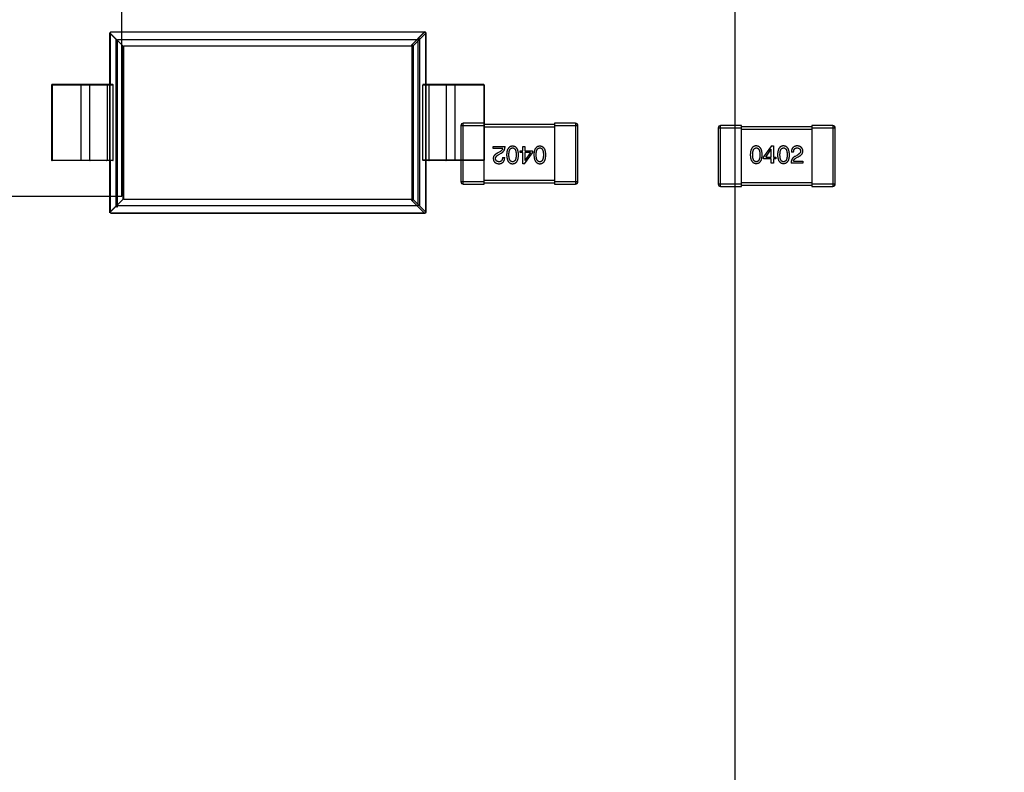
# Model space of a CAD drawing. Header units: millimetres. Extents: x 170 to 326, y 157 to 284.
# Tile 39 of 117: x 257.29 to 265.7, y 219.19 to 225.62. Entities that reach past the tile are written whole.
import ezdxf

# ---------------------------------------------------------------- set-up
doc = ezdxf.new("R2010")
doc.units = ezdxf.units.MM
doc.header["$LTSCALE"] = 30.734
doc.header["$PDMODE"] = 3
doc.header["$PDSIZE"] = 0.3125
doc.layers.get('0').update_dxf_attribs({"linetype": 'CONTINUOUS'})
doc.layers.get('Defpoints').update_dxf_attribs({"linetype": 'CONTINUOUS'})
doc.layers.add('dim', color=6, linetype='CONTINUOUS', lineweight=9)
doc.styles.add('Verdana', font='verdana.ttf', dxfattribs={"height": 2.5})
doc.dimstyles.new('aaaaaaaa 3.0', dxfattribs={"dimtxt": 2.5, "dimasz": 1.5, "dimexe": 1.25, "dimexo": 0.625, "dimtad": 1, "dimdec": 1, "dimzin": 9, "dimdsep": 46, "dimtxsty": 'Verdana', "dimcen": 0, "dimazin": 0, "dimtfac": 1, "dimtofl": 0, "dimtmove": 0, "dimatfit": 3, "dimfxl": 1, "dimlwd": 25, "dimlwe": 25, "dimarcsym": 0})

# ---------------------------------------------------------------- blocks, each defined once
blk = doc.blocks.new('*D14')
at = {"layer": 'Defpoints', "color": 0}
for p in [(245.3985, 231.6513), (263.3985, 231.6513), (245.3985, 205.6798)]:
    blk.add_point(p, dxfattribs=at)
at = {"layer": 'dim', "color": 0, "lineweight": 25}
for p, q in [((245.3985, 231.0263), (245.3985, 204.4298)), ((263.3985, 231.0263), (263.3985, 204.4298)), ((261.8985, 205.6798), (246.8985, 205.6798))]:
    blk.add_line(p, q, dxfattribs=at)
at = {"layer": 'dim', "color": 0}
for points in [[(246.8985, 205.9298), (246.8985, 205.4298), (245.3985, 205.6798)], [(261.8985, 205.4298), (261.8985, 205.9298), (263.3985, 205.6798)]]:
    blk.add_solid(points, dxfattribs=at)
at = {"layer": 'dim', "color": 0, "insert": (254.3985, 207.6119), "char_height": 2.5, "attachment_point": 5, "style": 'Verdana'}
blk.add_mtext('18', dxfattribs=at)
blk = doc.blocks.new('*D20')
at = {"layer": 'Defpoints', "color": 0}
for p in [(263.3985, 231.6513), (275.3985, 231.6513), (275.3985, 205.6674)]:
    blk.add_point(p, dxfattribs=at)
at = {"layer": 'dim', "color": 0, "lineweight": 25}
for p, q in [((263.3985, 231.0263), (263.3985, 204.4174)), ((275.3985, 231.0263), (275.3985, 204.4174)), ((264.8985, 205.6674), (273.8985, 205.6674))]:
    blk.add_line(p, q, dxfattribs=at)
at = {"layer": 'dim', "color": 0}
for points in [[(264.8985, 205.9174), (264.8985, 205.4174), (263.3985, 205.6674)], [(273.8985, 205.4174), (273.8985, 205.9174), (275.3985, 205.6674)]]:
    blk.add_solid(points, dxfattribs=at)
at = {"layer": 'dim', "color": 0, "insert": (269.3985, 207.5684), "char_height": 2.5, "attachment_point": 5, "style": 'Verdana'}
blk.add_mtext('12', dxfattribs=at)

msp = doc.modelspace()

# ---------------------------------------------------------------- linework, layer by layer
at = {"linetype": 'Continuous'}
for p, q in [((258.1576, 224.1133), (258.1576, 232.2133)), ((258.0576, 225.5063), (258.0575, 225.5063)), ((258.1113, 225.4526), (258.0575, 225.5063)), ((258.0575, 223.9715), (258.0575, 225.5063)), ((258.0575, 223.9765), (258.0575, 225.5063)), ((258.0576, 225.5063), (258.1668, 225.3972)), ((258.0576, 225.5063), (258.0576, 225.0648)), ((258.0675, 225.5163), (260.7473, 225.5163)), ((258.0675, 225.5163), (258.0675, 225.5162)), ((260.7473, 225.5162), (258.0675, 225.5162)), ((258.1113, 224.0303), (258.1113, 225.4526)), ((258.1213, 225.4526), (260.7035, 225.4526)), ((258.1213, 224.0203), (258.1213, 225.4526)), ((260.6388, 225.4077), (260.7473, 225.5162)), ((260.6487, 225.3978), (260.7572, 225.5063)), ((260.7473, 225.5163), (260.6936, 225.4625)), ((260.6936, 224.0303), (260.6936, 225.4625)), ((260.7573, 225.5063), (260.7035, 225.4526)), ((260.7035, 225.4526), (260.7035, 224.0303)), ((260.7473, 225.5162), (260.7473, 225.5163)), ((260.7573, 225.5063), (260.7572, 225.5063)), ((260.7572, 225.0648), (260.7572, 225.5063)), ((260.7573, 225.5063), (260.7573, 223.9765)), ((258.1668, 225.3972), (258.1668, 224.0856)), ((258.176, 225.3978), (260.2574, 225.3978)), ((258.176, 224.085), (258.176, 225.3978)), ((260.2574, 225.3992), (260.6388, 225.3992)), ((260.2574, 225.3992), (260.2574, 225.3978)), ((260.6388, 225.3992), (260.6388, 225.4077)), ((260.6487, 225.3978), (260.6402, 225.3978)), ((260.6402, 224.085), (260.6402, 225.3978)), ((260.6487, 225.3978), (260.6487, 224.085)), ((258.0839, 225.0614), (257.5574, 225.0614)), ((257.5574, 225.0614), (257.5574, 224.4214)), ((258.083, 225.0664), (257.5624, 225.0664)), ((257.5624, 225.0664), (257.5624, 224.4164)), ((257.8074, 225.0664), (257.8074, 224.4164)), ((257.8824, 225.0614), (257.8824, 224.4214)), ((258.0324, 225.0614), (258.0324, 224.4214)), ((258.0574, 225.0664), (258.0574, 224.4164)), ((258.0575, 225.0614), (258.0576, 225.0648)), ((258.0839, 224.4214), (258.0839, 225.0614)), ((261.2574, 225.0614), (260.731, 225.0614)), ((260.731, 224.4214), (260.731, 225.0614)), ((261.2524, 225.0664), (260.7318, 225.0664)), ((260.7573, 225.0614), (260.7572, 225.0648)), ((260.7574, 224.4164), (260.7574, 225.0664)), ((260.7824, 225.0614), (260.7824, 224.4214)), ((260.9324, 225.0614), (260.9324, 224.4214)), ((261.0074, 224.4164), (261.0074, 225.0664)), ((261.2524, 225.0664), (261.2524, 224.4164)), ((261.2574, 225.0614), (261.2574, 224.4214)), ((261.0576, 224.7162), (261.2576, 224.7162)), ((261.0576, 224.7162), (261.0576, 224.2362)), ((261.2576, 224.7362), (261.0776, 224.7362)), ((261.0776, 224.2162), (261.0776, 224.7362)), ((261.2576, 224.2162), (261.2576, 224.7362)), ((261.8576, 224.7262), (261.2576, 224.7262)), ((261.2576, 224.7062), (261.8576, 224.7062)), ((262.0376, 224.7362), (261.8576, 224.7362)), ((261.8576, 224.7362), (261.8576, 224.2162)), ((261.8576, 224.7162), (262.0576, 224.7162)), ((262.0376, 224.7362), (262.0376, 224.2162)), ((262.0576, 224.2362), (262.0576, 224.7162)), ((263.2576, 224.6963), (263.4576, 224.6963)), ((263.2576, 224.6963), (263.2576, 224.2163)), ((263.4576, 224.7163), (263.2776, 224.7163)), ((263.2776, 224.1963), (263.2776, 224.7163)), ((263.4576, 224.1963), (263.4576, 224.7163)), ((264.0576, 224.7063), (263.4576, 224.7063)), ((263.4576, 224.6863), (264.0576, 224.6863)), ((264.2376, 224.7163), (264.0576, 224.7163)), ((264.0576, 224.7163), (264.0576, 224.1963)), ((264.0576, 224.6963), (264.2576, 224.6963)), ((264.2376, 224.7163), (264.2376, 224.1963)), ((264.2576, 224.2163), (264.2576, 224.6963)), ((261.3344, 224.5375), (261.4353, 224.5375)), ((261.3344, 224.5203), (261.3344, 224.5375)), ((261.4148, 224.5203), (261.3344, 224.5203)), ((261.5864, 224.5375), (261.6045, 224.5375)), ((261.5864, 224.5014), (261.5864, 224.5375)), ((261.6045, 224.5375), (261.6045, 224.5014)), ((263.7132, 224.5426), (263.646, 224.4491)), ((263.6632, 224.4467), (263.7099, 224.5139)), ((263.7107, 224.5139), (263.7099, 224.5139)), ((263.7107, 224.4467), (263.7107, 224.5139)), ((263.7132, 224.5426), (263.7288, 224.5426)), ((263.7288, 224.5426), (263.7288, 224.4467)), ((261.3902, 224.4924), (261.3746, 224.4834)), ((261.3812, 224.4678), (261.4008, 224.4793)), ((261.4131, 224.4432), (261.432, 224.4432)), ((261.5643, 224.5014), (261.5864, 224.5014)), ((261.5643, 224.4858), (261.5643, 224.5014)), ((261.5864, 224.4858), (261.5643, 224.4858)), ((261.5864, 224.3899), (261.5864, 224.4858)), ((261.602, 224.3899), (261.6692, 224.4834)), ((261.6045, 224.5014), (261.6692, 224.5014)), ((261.652, 224.4858), (261.6045, 224.4858)), ((261.6045, 224.4858), (261.6045, 224.4186)), ((261.652, 224.4858), (261.6053, 224.4186)), ((261.6692, 224.5014), (261.6692, 224.4834)), ((263.646, 224.4311), (263.646, 224.4491)), ((263.7107, 224.4311), (263.646, 224.4311)), ((263.6632, 224.4467), (263.7107, 224.4467)), ((263.7107, 224.395), (263.7107, 224.4311)), ((263.7288, 224.4467), (263.7509, 224.4467)), ((263.7509, 224.4311), (263.7288, 224.4311)), ((263.7288, 224.4311), (263.7288, 224.395)), ((263.7509, 224.4467), (263.7509, 224.4311)), ((263.9021, 224.4893), (263.8832, 224.4893)), ((263.934, 224.4647), (263.9144, 224.4532)), ((263.925, 224.4401), (263.9406, 224.4491)), ((257.5574, 224.4214), (258.0839, 224.4214)), ((258.083, 224.4164), (257.5624, 224.4164)), ((258.0575, 224.4214), (258.0576, 224.418)), ((258.0576, 224.418), (258.0576, 223.9765)), ((261.2574, 224.4214), (260.731, 224.4214)), ((261.2524, 224.4164), (260.7318, 224.4164)), ((260.7573, 224.4214), (260.7572, 224.418)), ((260.7572, 223.9765), (260.7572, 224.418)), ((261.602, 224.3899), (261.5864, 224.3899)), ((261.6045, 224.4186), (261.6053, 224.4186)), ((263.7288, 224.395), (263.7107, 224.395)), ((263.9808, 224.395), (263.88, 224.395)), ((263.9004, 224.4122), (263.9808, 224.4122)), ((263.9808, 224.4122), (263.9808, 224.395)), ((261.2576, 224.2362), (261.0576, 224.2362)), ((261.0776, 224.2162), (261.2576, 224.2162)), ((261.8576, 224.2462), (261.2576, 224.2462)), ((261.2576, 224.2262), (261.8576, 224.2262)), ((262.0576, 224.2362), (261.8576, 224.2362)), ((261.8576, 224.2162), (262.0376, 224.2162)), ((263.4576, 224.2163), (263.2576, 224.2163)), ((263.2776, 224.1963), (263.4576, 224.1963)), ((264.0576, 224.2263), (263.4576, 224.2263)), ((263.4576, 224.2063), (264.0576, 224.2063)), ((264.2576, 224.2163), (264.0576, 224.2163)), ((264.0576, 224.1963), (264.2376, 224.1963)), ((250.0576, 224.1133), (258.1576, 224.1133)), ((258.0575, 223.9765), (258.1113, 224.0303)), ((258.1668, 224.0856), (258.0576, 223.9765)), ((260.6936, 224.0303), (258.1113, 224.0303)), ((260.2574, 224.085), (258.176, 224.085)), ((260.2574, 224.0836), (260.2574, 224.085)), ((260.6388, 224.0836), (260.2574, 224.0836)), ((260.6388, 224.0752), (260.6388, 224.0836)), ((260.7473, 223.9667), (260.6388, 224.0752)), ((260.6402, 224.085), (260.6487, 224.085)), ((260.7572, 223.9765), (260.6487, 224.085)), ((260.7035, 224.0303), (260.7573, 223.9765)), ((258.0625, 223.9665), (260.7473, 223.9667)), ((260.7473, 223.9665), (258.0625, 223.9665)), ((260.7473, 223.9665), (258.9575, 223.9665)), ((260.7473, 223.9665), (260.7473, 223.9667)), ((260.7572, 223.9765), (260.7573, 223.9765)), ((260.7573, 223.9765), (260.7573, 223.9768))]:
    msp.add_line(p, q, dxfattribs=at)
for centre, radius, start, end in [((258.0675, 225.5063), 0.01, 89.99999, 179.99999), ((260.7473, 225.5063), 0.01, 359.99999, 89.99999), ((257.5624, 225.0614), 0.005, 89.99999, 179.99999), ((257.8874, 225.0614), 0.005, 89.99999, 179.99999), ((258.0274, 225.0614), 0.005, 360, 89.99999), ((260.7874, 225.0614), 0.005, 89.99999, 179.99999), ((260.9274, 225.0614), 0.005, 359.99999, 89.99999), ((261.2524, 225.0614), 0.005, 359.99999, 89.99999), ((261.0776, 224.7162), 0.02, 90.00001, 180.00001), ((262.0376, 224.7162), 0.02, 0.00001, 90.00001), ((263.2776, 224.6963), 0.02, 90.00001, 180.00001), ((264.2376, 224.6963), 0.02, 0.00001, 90.00001), ((257.5624, 224.4214), 0.005, 179.99999, 269.99999), ((257.8874, 224.4214), 0.005, 179.99999, 269.99999), ((258.0274, 224.4214), 0.005, 269.99999, 359.99999), ((260.7874, 224.4214), 0.005, 179.99999, 269.99999), ((260.9274, 224.4214), 0.005, 269.99999, 359.99999), ((261.2524, 224.4214), 0.005, 269.99999, 359.99999), ((261.0776, 224.2362), 0.02, 180.00001, 270.00001), ((262.0376, 224.2362), 0.02, 270.00001, 0.00001), ((263.2776, 224.2163), 0.02, 180.00001, 270.00001), ((264.2376, 224.2163), 0.02, 270.00001, 0.00001), ((260.7473, 223.9765), 0.01, 269.99999, 358.76462)]:
    msp.add_arc(centre, radius, start, end, dxfattribs=at)
for centre, start_param, end_param in [((258.083, 225.0614), -1.570796, 0), ((260.7318, 225.0614), 0, 1.570796), ((258.083, 224.4214), -3.141593, -1.570796), ((260.7318, 224.4214), 1.570796, 3.141593)]:
    msp.add_ellipse(centre, major_axis=(0, 0.005), ratio=0.176327, start_param=start_param, end_param=end_param, dxfattribs=at)
for points, knots in [([(258.0575, 225.5063), (258.0576, 225.5066), (258.0576, 225.5073), (258.0577, 225.5082), (258.058, 225.5093), (258.0584, 225.5103), (258.0589, 225.5114), (258.0597, 225.5125), (258.0607, 225.5136), (258.0619, 225.5146), (258.0635, 225.5155), (258.0654, 225.5161), (258.0668, 225.5163), (258.0675, 225.5163)], [0, 0, 0, 0, 0.056981, 0.121194, 0.187625, 0.25881, 0.336077, 0.421538, 0.515783, 0.619773, 0.734489, 0.860896, 1, 1, 1, 1]), ([(258.0675, 225.5162), (258.0664, 225.5162), (258.0643, 225.5157), (258.0617, 225.5143), (258.0597, 225.5124), (258.0585, 225.5103), (258.0578, 225.5083), (258.0577, 225.507), (258.0576, 225.5063)], [0, 0, 0, 0, 0.216293, 0.411146, 0.585476, 0.740251, 0.877604, 1, 1, 1, 1]), ([(260.7035, 225.4526), (260.7035, 225.4529), (260.7035, 225.4535), (260.7034, 225.4545), (260.7031, 225.4555), (260.7027, 225.4565), (260.7022, 225.4576), (260.7014, 225.4587), (260.7004, 225.4598), (260.6991, 225.4609), (260.6976, 225.4617), (260.6957, 225.4624), (260.6943, 225.4625), (260.6936, 225.4625)], [0, 0, 0, 0, 0.05793, 0.120974, 0.187429, 0.258801, 0.336169, 0.421674, 0.515938, 0.619924, 0.734611, 0.860969, 1, 1, 1, 1]), ([(260.7473, 225.5163), (260.7479, 225.5163), (260.749, 225.5162), (260.7505, 225.5158), (260.7518, 225.5152), (260.7529, 225.5146), (260.7538, 225.5139), (260.7545, 225.5132), (260.7551, 225.5125), (260.7556, 225.5119), (260.756, 225.5112), (260.7563, 225.5106), (260.7566, 225.5101), (260.7568, 225.5095), (260.7569, 225.5091), (260.757, 225.5086), (260.7571, 225.5082), (260.7572, 225.5077), (260.7573, 225.5073), (260.7573, 225.5068), (260.7573, 225.5065), (260.7573, 225.5063)], [0, 0, 0, 0, 0.111539, 0.210693, 0.29915, 0.378467, 0.449829, 0.514226, 0.572509, 0.625382, 0.673446, 0.717172, 0.756949, 0.792704, 0.824538, 0.853419, 0.881621, 0.911179, 0.941427, 0.971156, 1, 1, 1, 1]), ([(260.7572, 225.5063), (260.7572, 225.507), (260.757, 225.5083), (260.7563, 225.5103), (260.7551, 225.5124), (260.7532, 225.5143), (260.7505, 225.5157), (260.7484, 225.5162), (260.7473, 225.5162)], [0, 0, 0, 0, 0.12371, 0.261565, 0.416165, 0.589881, 0.784073, 1, 1, 1, 1]), ([(260.6388, 225.4077), (260.6399, 225.4076), (260.642, 225.4072), (260.6447, 225.4057), (260.6466, 225.4038), (260.6478, 225.4018), (260.6485, 225.3998), (260.6487, 225.3984), (260.6487, 225.3978)], [0, 0, 0, 0, 0.216548, 0.411492, 0.585806, 0.740572, 0.877916, 1, 1, 1, 1]), ([(260.6402, 225.3978), (260.6401, 225.398), (260.6399, 225.3984), (260.6394, 225.3989), (260.639, 225.3992), (260.6388, 225.3992)], [0, 0, 0, 0, 0.337636, 0.662432, 1, 1, 1, 1]), ([(258.0575, 225.0648), (258.0574, 225.065), (258.0574, 225.0654), (258.0574, 225.0658), (258.0574, 225.0662), (258.0575, 225.0664), (258.0576, 225.0664)], [0, 0, 0, 0, 0.365791, 0.642564, 0.824835, 1, 1, 1, 1]), ([(258.0576, 225.0648), (258.0577, 225.065), (258.0578, 225.0655), (258.0579, 225.066), (258.0581, 225.0664), (258.0583, 225.0664)], [0, 0, 0, 0, 0.407986, 0.710737, 1, 1, 1, 1]), ([(260.7565, 225.0664), (260.7567, 225.0664), (260.7569, 225.066), (260.7571, 225.0655), (260.7572, 225.065), (260.7572, 225.0648)], [0, 0, 0, 0, 0.288932, 0.591731, 1, 1, 1, 1]), ([(260.7572, 225.0664), (260.7573, 225.0664), (260.7575, 225.0661), (260.7574, 225.0656), (260.7574, 225.0651), (260.7574, 225.0648)], [0, 0, 0, 0, 0.167026, 0.486464, 1, 1, 1, 1]), ([(261.4148, 224.5203), (261.4145, 224.519), (261.414, 224.5163), (261.4123, 224.5126), (261.4102, 224.5089), (261.4074, 224.5054), (261.404, 224.5019), (261.3999, 224.4986), (261.3953, 224.4954), (261.3919, 224.4934), (261.3902, 224.4924)], [0, 0, 0, 0, 0.103034, 0.208166, 0.318255, 0.434664, 0.559728, 0.695394, 0.841708, 1, 1, 1, 1]), ([(261.4008, 224.4793), (261.4022, 224.48), (261.4049, 224.4815), (261.4087, 224.4841), (261.4123, 224.4868), (261.4156, 224.4896), (261.4187, 224.4927), (261.4214, 224.4959), (261.424, 224.4992), (261.4263, 224.5028), (261.4283, 224.5066), (261.4301, 224.5105), (261.4316, 224.5145), (261.4328, 224.5188), (261.4339, 224.5232), (261.4346, 224.5278), (261.4351, 224.5326), (261.4352, 224.5358), (261.4353, 224.5375)], [0, 0, 0, 0, 0.065828, 0.130094, 0.192451, 0.254037, 0.313974, 0.373757, 0.433048, 0.492243, 0.551902, 0.611758, 0.672678, 0.734814, 0.798569, 0.863693, 0.930488, 1, 1, 1, 1]), ([(261.4994, 224.5399), (261.4974, 224.5398), (261.4935, 224.5397), (261.4879, 224.5387), (261.4826, 224.5372), (261.4777, 224.5351), (261.4732, 224.5325), (261.4691, 224.5293), (261.4653, 224.5254), (261.4619, 224.5211), (261.4589, 224.5161), (261.4563, 224.5107), (261.4541, 224.5046), (261.4522, 224.498), (261.4507, 224.4908), (261.4496, 224.4831), (261.4488, 224.4748), (261.4486, 224.4691), (261.4485, 224.4662)], [0, 0, 0, 0, 0.059134, 0.115603, 0.169236, 0.221572, 0.273254, 0.32474, 0.377319, 0.431815, 0.488555, 0.548609, 0.612242, 0.680182, 0.75251, 0.829782, 0.91231, 1, 1, 1, 1]), ([(261.4682, 224.4662), (261.4682, 224.4685), (261.4683, 224.4731), (261.4686, 224.4797), (261.4692, 224.4858), (261.4701, 224.4916), (261.4712, 224.4968), (261.4725, 224.5017), (261.4741, 224.506), (261.4759, 224.51), (261.478, 224.5135), (261.4803, 224.5165), (261.4828, 224.5191), (261.4857, 224.5212), (261.4888, 224.5229), (261.4921, 224.5242), (261.4957, 224.5249), (261.4981, 224.5251), (261.4994, 224.5252)], [0, 0, 0, 0, 0.094834, 0.184067, 0.267029, 0.344713, 0.417334, 0.484367, 0.546941, 0.604717, 0.65953, 0.710539, 0.759381, 0.806382, 0.853027, 0.900623, 0.949121, 1, 1, 1, 1]), ([(261.5502, 224.4662), (261.5501, 224.4691), (261.5499, 224.4748), (261.5491, 224.4831), (261.548, 224.4908), (261.5465, 224.498), (261.5446, 224.5046), (261.5424, 224.5107), (261.5398, 224.5162), (261.5368, 224.5211), (261.5334, 224.5255), (261.5297, 224.5292), (261.5255, 224.5325), (261.521, 224.5351), (261.5161, 224.5372), (261.5109, 224.5387), (261.5052, 224.5397), (261.5014, 224.5398), (261.4994, 224.5399)], [0, 0, 0, 0, 0.087693, 0.170223, 0.247496, 0.319826, 0.387768, 0.451403, 0.511459, 0.568358, 0.622671, 0.675251, 0.726739, 0.778422, 0.830759, 0.884394, 0.940865, 1, 1, 1, 1]), ([(261.4994, 224.5252), (261.5006, 224.5251), (261.503, 224.525), (261.5065, 224.5244), (261.5097, 224.5232), (261.5127, 224.5215), (261.5155, 224.5195), (261.518, 224.5169), (261.5202, 224.5139), (261.5222, 224.5104), (261.524, 224.5064), (261.5256, 224.502), (261.5268, 224.4972), (261.5279, 224.4919), (261.5287, 224.4861), (261.5293, 224.4799), (261.5296, 224.4732), (261.5297, 224.4685), (261.5297, 224.4662)], [0, 0, 0, 0, 0.049766, 0.097012, 0.143225, 0.188786, 0.235079, 0.282962, 0.333687, 0.387747, 0.445963, 0.508657, 0.576545, 0.649868, 0.72822, 0.812712, 0.903543, 1, 1, 1, 1]), ([(261.7325, 224.5399), (261.7305, 224.5398), (261.7266, 224.5397), (261.721, 224.5387), (261.7158, 224.5372), (261.7109, 224.5351), (261.7064, 224.5325), (261.7022, 224.5293), (261.6985, 224.5254), (261.6951, 224.5211), (261.6921, 224.5161), (261.6895, 224.5107), (261.6872, 224.5046), (261.6854, 224.498), (261.6839, 224.4908), (261.6828, 224.4831), (261.682, 224.4748), (261.6818, 224.4691), (261.6817, 224.4662)], [0, 0, 0, 0, 0.059134, 0.115603, 0.169236, 0.221572, 0.273254, 0.32474, 0.377319, 0.431815, 0.488555, 0.548609, 0.612242, 0.680182, 0.75251, 0.829782, 0.91231, 1, 1, 1, 1]), ([(261.7014, 224.4662), (261.7014, 224.4685), (261.7014, 224.4731), (261.7018, 224.4797), (261.7024, 224.4858), (261.7032, 224.4916), (261.7043, 224.4968), (261.7057, 224.5017), (261.7072, 224.506), (261.709, 224.51), (261.7111, 224.5135), (261.7135, 224.5165), (261.716, 224.5191), (261.7188, 224.5212), (261.7219, 224.5229), (261.7252, 224.5242), (261.7288, 224.5249), (261.7313, 224.5251), (261.7325, 224.5252)], [0, 0, 0, 0, 0.094834, 0.184067, 0.267029, 0.344713, 0.417334, 0.484367, 0.546941, 0.604717, 0.65953, 0.710539, 0.759381, 0.806382, 0.853027, 0.900623, 0.949121, 1, 1, 1, 1]), ([(261.7833, 224.4662), (261.7832, 224.4691), (261.783, 224.4748), (261.7823, 224.4831), (261.7812, 224.4908), (261.7797, 224.498), (261.7778, 224.5046), (261.7755, 224.5107), (261.773, 224.5162), (261.7699, 224.5211), (261.7666, 224.5255), (261.7628, 224.5292), (261.7587, 224.5325), (261.7542, 224.5351), (261.7493, 224.5372), (261.744, 224.5387), (261.7384, 224.5397), (261.7345, 224.5398), (261.7325, 224.5399)], [0, 0, 0, 0, 0.087693, 0.170223, 0.247496, 0.319826, 0.387768, 0.451403, 0.511459, 0.568358, 0.622671, 0.675251, 0.726739, 0.778422, 0.830759, 0.884394, 0.940865, 1, 1, 1, 1]), ([(261.7325, 224.5252), (261.7337, 224.5251), (261.7361, 224.525), (261.7396, 224.5244), (261.7429, 224.5232), (261.7458, 224.5215), (261.7486, 224.5195), (261.7511, 224.5169), (261.7534, 224.5139), (261.7554, 224.5104), (261.7571, 224.5064), (261.7587, 224.502), (261.7599, 224.4972), (261.761, 224.4919), (261.7618, 224.4861), (261.7624, 224.4799), (261.7628, 224.4732), (261.7628, 224.4685), (261.7628, 224.4662)], [0, 0, 0, 0, 0.049766, 0.097012, 0.143225, 0.188786, 0.235079, 0.282962, 0.333687, 0.387747, 0.445963, 0.508657, 0.576545, 0.649868, 0.72822, 0.812712, 0.903543, 1, 1, 1, 1]), ([(263.5827, 224.5426), (263.5807, 224.5425), (263.5768, 224.5423), (263.5712, 224.5413), (263.5659, 224.5397), (263.561, 224.5376), (263.5565, 224.5349), (263.5524, 224.5315), (263.5486, 224.5276), (263.5453, 224.5231), (263.5423, 224.518), (263.5397, 224.5123), (263.5374, 224.5061), (263.5356, 224.4992), (263.534, 224.4918), (263.5329, 224.4839), (263.5322, 224.4753), (263.532, 224.4694), (263.5319, 224.4663)], [0, 0, 0, 0, 0.057911, 0.113262, 0.165956, 0.217443, 0.268511, 0.319665, 0.372, 0.426129, 0.483365, 0.543779, 0.607756, 0.676562, 0.749704, 0.827713, 0.911177, 1, 1, 1, 1]), ([(263.5524, 224.4663), (263.5524, 224.4687), (263.5524, 224.4733), (263.5528, 224.48), (263.5534, 224.4863), (263.5541, 224.492), (263.5553, 224.4973), (263.5565, 224.5022), (263.5581, 224.5066), (263.5598, 224.5105), (263.5618, 224.514), (263.5641, 224.5171), (263.5666, 224.5196), (263.5693, 224.5217), (263.5723, 224.5234), (263.5756, 224.5245), (263.5791, 224.5252), (263.5815, 224.5253), (263.5827, 224.5254)], [0, 0, 0, 0, 0.096452, 0.187278, 0.271765, 0.350519, 0.423437, 0.491321, 0.554011, 0.612224, 0.666281, 0.717003, 0.764884, 0.811423, 0.856783, 0.902993, 0.950236, 1, 1, 1, 1]), ([(263.6335, 224.4663), (263.6334, 224.4694), (263.6331, 224.4752), (263.6323, 224.4837), (263.6311, 224.4916), (263.6295, 224.4989), (263.6276, 224.5057), (263.6254, 224.5119), (263.6227, 224.5176), (263.6197, 224.5227), (263.6163, 224.5272), (263.6126, 224.5312), (263.6085, 224.5345), (263.604, 224.5373), (263.5992, 224.5395), (263.594, 224.5411), (263.5885, 224.5422), (263.5846, 224.5425), (263.5827, 224.5426)], [0, 0, 0, 0, 0.088475, 0.171606, 0.249595, 0.322626, 0.391327, 0.455765, 0.516374, 0.573675, 0.628522, 0.681161, 0.732559, 0.783563, 0.83504, 0.887639, 0.942585, 1, 1, 1, 1]), ([(263.5827, 224.5254), (263.5839, 224.5253), (263.5864, 224.5252), (263.59, 224.5245), (263.5933, 224.5234), (263.5964, 224.5218), (263.5992, 224.5196), (263.6018, 224.5171), (263.6041, 224.514), (263.6062, 224.5106), (263.608, 224.5066), (263.6096, 224.5022), (263.6109, 224.4974), (263.612, 224.492), (263.6128, 224.4863), (263.6134, 224.48), (263.6138, 224.4733), (263.6138, 224.4687), (263.6138, 224.4663)], [0, 0, 0, 0, 0.050604, 0.098688, 0.145699, 0.191791, 0.238625, 0.286717, 0.337546, 0.391814, 0.449755, 0.512106, 0.579685, 0.652048, 0.730262, 0.814146, 0.904281, 1, 1, 1, 1]), ([(263.8158, 224.5426), (263.8138, 224.5425), (263.81, 224.5423), (263.8043, 224.5413), (263.7991, 224.5397), (263.7942, 224.5376), (263.7897, 224.5349), (263.7855, 224.5315), (263.7818, 224.5276), (263.7784, 224.5231), (263.7754, 224.518), (263.7728, 224.5123), (263.7706, 224.5061), (263.7687, 224.4992), (263.7672, 224.4918), (263.7661, 224.4839), (263.7653, 224.4753), (263.7651, 224.4694), (263.765, 224.4663)], [0, 0, 0, 0, 0.057911, 0.113262, 0.165956, 0.217443, 0.268511, 0.319665, 0.372, 0.426129, 0.483365, 0.543779, 0.607756, 0.676562, 0.749704, 0.827713, 0.911177, 1, 1, 1, 1]), ([(263.7855, 224.4663), (263.7855, 224.4687), (263.7856, 224.4733), (263.7859, 224.48), (263.7865, 224.4863), (263.7873, 224.492), (263.7884, 224.4973), (263.7896, 224.5022), (263.7912, 224.5066), (263.793, 224.5105), (263.795, 224.514), (263.7972, 224.5171), (263.7998, 224.5196), (263.8025, 224.5217), (263.8055, 224.5234), (263.8087, 224.5245), (263.8122, 224.5252), (263.8146, 224.5253), (263.8158, 224.5254)], [0, 0, 0, 0, 0.096452, 0.187278, 0.271765, 0.350519, 0.423437, 0.491321, 0.554011, 0.612224, 0.666281, 0.717003, 0.764884, 0.811423, 0.856783, 0.902993, 0.950236, 1, 1, 1, 1]), ([(263.8667, 224.4663), (263.8665, 224.4694), (263.8663, 224.4752), (263.8654, 224.4837), (263.8642, 224.4916), (263.8627, 224.4989), (263.8608, 224.5057), (263.8585, 224.5119), (263.8559, 224.5176), (263.8528, 224.5227), (263.8495, 224.5272), (263.8458, 224.5312), (263.8417, 224.5345), (263.8372, 224.5373), (263.8323, 224.5395), (263.8272, 224.5411), (263.8216, 224.5422), (263.8178, 224.5425), (263.8158, 224.5426)], [0, 0, 0, 0, 0.088475, 0.171606, 0.249595, 0.322626, 0.391327, 0.455765, 0.516374, 0.573675, 0.628522, 0.681161, 0.732559, 0.783563, 0.83504, 0.887639, 0.942585, 1, 1, 1, 1]), ([(263.8158, 224.5254), (263.8171, 224.5253), (263.8195, 224.5252), (263.8231, 224.5245), (263.8264, 224.5234), (263.8295, 224.5218), (263.8323, 224.5196), (263.8349, 224.5171), (263.8372, 224.514), (263.8393, 224.5106), (263.8411, 224.5066), (263.8427, 224.5022), (263.844, 224.4974), (263.8451, 224.492), (263.846, 224.4863), (263.8466, 224.48), (263.8469, 224.4733), (263.847, 224.4687), (263.847, 224.4663)], [0, 0, 0, 0, 0.050604, 0.098688, 0.145699, 0.191791, 0.238625, 0.286717, 0.337546, 0.391814, 0.449755, 0.512106, 0.579685, 0.652048, 0.730262, 0.814146, 0.904281, 1, 1, 1, 1]), ([(263.934, 224.5426), (263.932, 224.5425), (263.9281, 224.5423), (263.9224, 224.5415), (263.9171, 224.5403), (263.9122, 224.5387), (263.9076, 224.5368), (263.9035, 224.5344), (263.8997, 224.5317), (263.8963, 224.5285), (263.8933, 224.5249), (263.8907, 224.521), (263.8884, 224.5167), (263.8866, 224.5119), (263.8852, 224.5068), (263.8841, 224.5013), (263.8834, 224.4954), (263.8833, 224.4914), (263.8832, 224.4893)], [0, 0, 0, 0, 0.07282, 0.141057, 0.2062, 0.267672, 0.326735, 0.383519, 0.439188, 0.494454, 0.549628, 0.605958, 0.66397, 0.72402, 0.787502, 0.854127, 0.925065, 1, 1, 1, 1]), ([(263.9021, 224.4893), (263.9021, 224.4908), (263.9022, 224.4936), (263.9027, 224.4977), (263.9033, 224.5015), (263.9042, 224.505), (263.9053, 224.5083), (263.9065, 224.5113), (263.9081, 224.514), (263.9098, 224.5163), (263.9118, 224.5185), (263.914, 224.5203), (263.9164, 224.5219), (263.919, 224.5232), (263.9218, 224.5241), (263.9249, 224.5248), (263.9282, 224.5253), (263.9304, 224.5253), (263.9316, 224.5254)], [0, 0, 0, 0, 0.082594, 0.15978, 0.232961, 0.301462, 0.365595, 0.426678, 0.484662, 0.540809, 0.595146, 0.648401, 0.702272, 0.757102, 0.813447, 0.872233, 0.934055, 1, 1, 1, 1]), ([(263.9316, 224.5254), (263.9327, 224.5253), (263.9349, 224.5252), (263.9381, 224.5248), (263.9411, 224.5242), (263.9439, 224.5235), (263.9464, 224.5225), (263.9488, 224.5214), (263.951, 224.52), (263.9529, 224.5185), (263.9547, 224.5167), (263.9562, 224.5148), (263.9576, 224.5126), (263.9587, 224.5103), (263.9596, 224.5078), (263.9603, 224.5051), (263.9608, 224.5022), (263.961, 224.5002), (263.9611, 224.4991)], [0, 0, 0, 0, 0.076112, 0.148436, 0.216883, 0.281466, 0.34298, 0.402356, 0.459881, 0.51546, 0.571111, 0.62658, 0.683162, 0.741007, 0.801404, 0.863825, 0.930544, 1, 1, 1, 1]), ([(263.9808, 224.4983), (263.9806, 224.5), (263.9804, 224.5033), (263.9796, 224.5081), (263.9785, 224.5126), (263.977, 224.5167), (263.9752, 224.5206), (263.9731, 224.5242), (263.9707, 224.5274), (263.9679, 224.5303), (263.9648, 224.533), (263.9614, 224.5353), (263.9576, 224.5373), (263.9535, 224.539), (263.9491, 224.5403), (263.9444, 224.5414), (263.9393, 224.5422), (263.9358, 224.5424), (263.934, 224.5426)], [0, 0, 0, 0, 0.070688, 0.137741, 0.201612, 0.262778, 0.321223, 0.378455, 0.434411, 0.490146, 0.546362, 0.603392, 0.662208, 0.723401, 0.787372, 0.85442, 0.925153, 1, 1, 1, 1]), ([(261.3746, 224.4834), (261.3729, 224.4826), (261.3696, 224.4811), (261.3649, 224.4786), (261.3605, 224.476), (261.3564, 224.4733), (261.3527, 224.4706), (261.3494, 224.4677), (261.3463, 224.4648), (261.3437, 224.4617), (261.3413, 224.4586), (261.3393, 224.4554), (261.3376, 224.4521), (261.3362, 224.4487), (261.3353, 224.4452), (261.3346, 224.4416), (261.3343, 224.4379), (261.3344, 224.4354), (261.3344, 224.4342)], [0, 0, 0, 0, 0.082731, 0.161257, 0.236138, 0.307554, 0.375712, 0.440848, 0.502916, 0.562567, 0.619798, 0.675716, 0.73039, 0.78386, 0.837315, 0.890547, 0.944917, 1, 1, 1, 1]), ([(261.3344, 224.4342), (261.3346, 224.4325), (261.3348, 224.4292), (261.3356, 224.4244), (261.3367, 224.4199), (261.3382, 224.4158), (261.34, 224.4119), (261.3421, 224.4083), (261.3445, 224.4051), (261.3473, 224.4022), (261.3504, 224.3996), (261.3538, 224.3972), (261.3576, 224.3952), (261.3617, 224.3935), (261.3661, 224.3922), (261.3708, 224.3911), (261.3759, 224.3903), (261.3794, 224.3901), (261.3812, 224.3899)], [0, 0, 0, 0, 0.070688, 0.137741, 0.201612, 0.262778, 0.321223, 0.378455, 0.434411, 0.490146, 0.546362, 0.603392, 0.662208, 0.723401, 0.787372, 0.85442, 0.925153, 1, 1, 1, 1]), ([(261.3541, 224.4334), (261.3541, 224.4342), (261.354, 224.4358), (261.3541, 224.4382), (261.3545, 224.4406), (261.3551, 224.4429), (261.356, 224.4452), (261.3571, 224.4475), (261.3585, 224.4497), (261.3601, 224.4519), (261.3618, 224.454), (261.3639, 224.4561), (261.3662, 224.4581), (261.3687, 224.4602), (261.3715, 224.4621), (261.3745, 224.4641), (261.3777, 224.466), (261.38, 224.4672), (261.3812, 224.4678)], [0, 0, 0, 0, 0.052237, 0.103888, 0.155485, 0.207395, 0.259864, 0.31356, 0.369176, 0.4266, 0.486836, 0.550048, 0.61567, 0.685271, 0.75824, 0.834614, 0.915635, 1, 1, 1, 1]), ([(261.3836, 224.4071), (261.3825, 224.4072), (261.3803, 224.4073), (261.3771, 224.4077), (261.3741, 224.4083), (261.3713, 224.409), (261.3688, 224.41), (261.3664, 224.4112), (261.3642, 224.4125), (261.3623, 224.4141), (261.3605, 224.4158), (261.359, 224.4178), (261.3576, 224.4199), (261.3565, 224.4222), (261.3556, 224.4247), (261.3549, 224.4274), (261.3544, 224.4303), (261.3542, 224.4324), (261.3541, 224.4334)], [0, 0, 0, 0, 0.076112, 0.148436, 0.216883, 0.281466, 0.34298, 0.402356, 0.459881, 0.51546, 0.571111, 0.62658, 0.683162, 0.741007, 0.801404, 0.863825, 0.930544, 1, 1, 1, 1]), ([(261.3812, 224.3899), (261.3832, 224.39), (261.3871, 224.3902), (261.3928, 224.391), (261.3981, 224.3922), (261.403, 224.3938), (261.4076, 224.3958), (261.4117, 224.3981), (261.4155, 224.4008), (261.4189, 224.404), (261.4219, 224.4076), (261.4245, 224.4115), (261.4268, 224.4158), (261.4286, 224.4206), (261.43, 224.4257), (261.4311, 224.4312), (261.4318, 224.4371), (261.4319, 224.4411), (261.432, 224.4432)], [0, 0, 0, 0, 0.07282, 0.141057, 0.2062, 0.267672, 0.326735, 0.383519, 0.439188, 0.494454, 0.549628, 0.605958, 0.66397, 0.72402, 0.787502, 0.854127, 0.925065, 1, 1, 1, 1]), ([(261.4131, 224.4432), (261.4131, 224.4418), (261.413, 224.4389), (261.4125, 224.4348), (261.4119, 224.431), (261.411, 224.4275), (261.4099, 224.4242), (261.4087, 224.4213), (261.4071, 224.4186), (261.4054, 224.4162), (261.4034, 224.414), (261.4012, 224.4122), (261.3988, 224.4106), (261.3962, 224.4093), (261.3934, 224.4084), (261.3903, 224.4077), (261.387, 224.4072), (261.3848, 224.4072), (261.3836, 224.4071)], [0, 0, 0, 0, 0.082594, 0.15978, 0.232961, 0.301462, 0.365595, 0.426678, 0.484662, 0.540809, 0.595146, 0.648401, 0.702272, 0.757102, 0.813447, 0.872233, 0.934055, 1, 1, 1, 1]), ([(261.4485, 224.4662), (261.4487, 224.4631), (261.4489, 224.4573), (261.4498, 224.4488), (261.451, 224.4409), (261.4525, 224.4336), (261.4544, 224.4268), (261.4567, 224.4206), (261.4593, 224.4149), (261.4624, 224.4098), (261.4657, 224.4053), (261.4694, 224.4014), (261.4735, 224.398), (261.478, 224.3952), (261.4829, 224.393), (261.488, 224.3914), (261.4936, 224.3903), (261.4974, 224.3901), (261.4994, 224.3899)], [0, 0, 0, 0, 0.088475, 0.171606, 0.249595, 0.322626, 0.391327, 0.455765, 0.516374, 0.573675, 0.628522, 0.681161, 0.732559, 0.783563, 0.83504, 0.887639, 0.942585, 1, 1, 1, 1]), ([(261.4994, 224.4071), (261.4981, 224.4072), (261.4957, 224.4073), (261.4921, 224.408), (261.4888, 224.4091), (261.4857, 224.4108), (261.4829, 224.4129), (261.4803, 224.4154), (261.478, 224.4185), (261.4759, 224.4219), (261.4741, 224.4259), (261.4725, 224.4303), (261.4712, 224.4352), (261.4701, 224.4405), (261.4692, 224.4462), (261.4686, 224.4525), (261.4683, 224.4592), (261.4682, 224.4638), (261.4682, 224.4662)], [0, 0, 0, 0, 0.050604, 0.098688, 0.145699, 0.191791, 0.238625, 0.286717, 0.337546, 0.391814, 0.449755, 0.512106, 0.579685, 0.652048, 0.730262, 0.814146, 0.904281, 1, 1, 1, 1]), ([(261.5297, 224.4662), (261.5297, 224.4638), (261.5296, 224.4592), (261.5293, 224.4525), (261.5287, 224.4462), (261.5279, 224.4405), (261.5268, 224.4352), (261.5256, 224.4303), (261.524, 224.4259), (261.5222, 224.422), (261.5202, 224.4185), (261.518, 224.4154), (261.5154, 224.4129), (261.5127, 224.4108), (261.5097, 224.4091), (261.5065, 224.408), (261.503, 224.4073), (261.5006, 224.4072), (261.4994, 224.4071)], [0, 0, 0, 0, 0.096452, 0.187278, 0.271765, 0.350519, 0.423437, 0.491321, 0.554011, 0.612224, 0.666281, 0.717003, 0.764884, 0.811423, 0.856783, 0.902993, 0.950236, 1, 1, 1, 1]), ([(261.4994, 224.3899), (261.5014, 224.39), (261.5052, 224.3902), (261.5109, 224.3912), (261.5161, 224.3928), (261.521, 224.3949), (261.5255, 224.3976), (261.5297, 224.401), (261.5334, 224.4049), (261.5368, 224.4094), (261.5398, 224.4145), (261.5424, 224.4202), (261.5447, 224.4264), (261.5465, 224.4333), (261.548, 224.4407), (261.5491, 224.4486), (261.5499, 224.4572), (261.5501, 224.4631), (261.5502, 224.4662)], [0, 0, 0, 0, 0.057911, 0.113262, 0.165956, 0.217443, 0.268511, 0.319665, 0.372, 0.426129, 0.483365, 0.543779, 0.607756, 0.676562, 0.749704, 0.827713, 0.911177, 1, 1, 1, 1]), ([(261.6817, 224.4662), (261.6818, 224.4631), (261.6821, 224.4573), (261.6829, 224.4488), (261.6841, 224.4409), (261.6857, 224.4336), (261.6876, 224.4268), (261.6899, 224.4206), (261.6925, 224.4149), (261.6955, 224.4098), (261.6989, 224.4053), (261.7026, 224.4014), (261.7067, 224.398), (261.7112, 224.3952), (261.716, 224.393), (261.7212, 224.3914), (261.7267, 224.3903), (261.7306, 224.3901), (261.7325, 224.3899)], [0, 0, 0, 0, 0.088475, 0.171606, 0.249595, 0.322626, 0.391327, 0.455765, 0.516374, 0.573675, 0.628522, 0.681161, 0.732559, 0.783563, 0.83504, 0.887639, 0.942585, 1, 1, 1, 1]), ([(261.7325, 224.4071), (261.7313, 224.4072), (261.7288, 224.4073), (261.7252, 224.408), (261.7219, 224.4091), (261.7188, 224.4108), (261.716, 224.4129), (261.7134, 224.4154), (261.7111, 224.4185), (261.709, 224.4219), (261.7072, 224.4259), (261.7056, 224.4303), (261.7043, 224.4352), (261.7032, 224.4405), (261.7024, 224.4462), (261.7018, 224.4525), (261.7014, 224.4592), (261.7014, 224.4638), (261.7014, 224.4662)], [0, 0, 0, 0, 0.050604, 0.098688, 0.145699, 0.191791, 0.238625, 0.286717, 0.337546, 0.391814, 0.449755, 0.512106, 0.579685, 0.652048, 0.730262, 0.814146, 0.904281, 1, 1, 1, 1]), ([(261.7325, 224.3899), (261.7345, 224.39), (261.7384, 224.3902), (261.744, 224.3912), (261.7493, 224.3928), (261.7542, 224.3949), (261.7587, 224.3976), (261.7628, 224.401), (261.7666, 224.4049), (261.7699, 224.4094), (261.773, 224.4145), (261.7755, 224.4202), (261.7778, 224.4264), (261.7797, 224.4333), (261.7812, 224.4407), (261.7823, 224.4486), (261.783, 224.4572), (261.7832, 224.4631), (261.7833, 224.4662)], [0, 0, 0, 0, 0.057911, 0.113262, 0.165956, 0.217443, 0.268511, 0.319665, 0.372, 0.426129, 0.483365, 0.543779, 0.607756, 0.676562, 0.749704, 0.827713, 0.911177, 1, 1, 1, 1]), ([(261.7628, 224.4662), (261.7628, 224.4638), (261.7628, 224.4592), (261.7624, 224.4525), (261.7618, 224.4462), (261.7611, 224.4405), (261.7599, 224.4352), (261.7587, 224.4303), (261.7571, 224.4259), (261.7554, 224.422), (261.7534, 224.4185), (261.7511, 224.4154), (261.7486, 224.4129), (261.7459, 224.4108), (261.7429, 224.4091), (261.7396, 224.408), (261.7361, 224.4073), (261.7337, 224.4072), (261.7325, 224.4071)], [0, 0, 0, 0, 0.096452, 0.187278, 0.271765, 0.350519, 0.423437, 0.491321, 0.554011, 0.612224, 0.666281, 0.717003, 0.764884, 0.811423, 0.856783, 0.902993, 0.950236, 1, 1, 1, 1]), ([(263.5319, 224.4663), (263.532, 224.4634), (263.5322, 224.4577), (263.5329, 224.4494), (263.534, 224.4417), (263.5355, 224.4345), (263.5374, 224.4279), (263.5397, 224.4219), (263.5422, 224.4164), (263.5453, 224.4114), (263.5486, 224.407), (263.5524, 224.4033), (263.5565, 224.4), (263.561, 224.3974), (263.5659, 224.3953), (263.5712, 224.3938), (263.5768, 224.3928), (263.5807, 224.3927), (263.5827, 224.3926)], [0, 0, 0, 0, 0.087693, 0.170223, 0.247496, 0.319826, 0.387768, 0.451403, 0.511459, 0.568358, 0.622671, 0.675251, 0.726739, 0.778422, 0.830759, 0.884394, 0.940865, 1, 1, 1, 1]), ([(263.5827, 224.4073), (263.5815, 224.4074), (263.5791, 224.4075), (263.5756, 224.4081), (263.5723, 224.4093), (263.5694, 224.411), (263.5666, 224.4131), (263.5641, 224.4156), (263.5618, 224.4186), (263.5598, 224.4221), (263.5581, 224.4261), (263.5565, 224.4305), (263.5553, 224.4353), (263.5542, 224.4406), (263.5534, 224.4464), (263.5528, 224.4527), (263.5524, 224.4593), (263.5524, 224.464), (263.5524, 224.4663)], [0, 0, 0, 0, 0.049766, 0.097012, 0.143225, 0.188786, 0.235079, 0.282962, 0.333687, 0.387747, 0.445963, 0.508657, 0.576545, 0.649868, 0.72822, 0.812712, 0.903543, 1, 1, 1, 1]), ([(263.5827, 224.3926), (263.5847, 224.3927), (263.5886, 224.3928), (263.5942, 224.3938), (263.5994, 224.3953), (263.6043, 224.3974), (263.6088, 224.4), (263.613, 224.4033), (263.6167, 224.4071), (263.6201, 224.4114), (263.6231, 224.4164), (263.6257, 224.4219), (263.628, 224.4279), (263.6298, 224.4345), (263.6313, 224.4417), (263.6324, 224.4494), (263.6332, 224.4577), (263.6334, 224.4634), (263.6335, 224.4663)], [0, 0, 0, 0, 0.059134, 0.115603, 0.169236, 0.221572, 0.273254, 0.32474, 0.377319, 0.431815, 0.488555, 0.548609, 0.612242, 0.680182, 0.75251, 0.829782, 0.91231, 1, 1, 1, 1]), ([(263.6138, 224.4663), (263.6138, 224.464), (263.6138, 224.4594), (263.6134, 224.4528), (263.6128, 224.4467), (263.612, 224.441), (263.6109, 224.4357), (263.6095, 224.4309), (263.608, 224.4265), (263.6062, 224.4225), (263.6041, 224.419), (263.6017, 224.416), (263.5992, 224.4134), (263.5964, 224.4113), (263.5933, 224.4096), (263.59, 224.4083), (263.5864, 224.4076), (263.5839, 224.4074), (263.5827, 224.4073)], [0, 0, 0, 0, 0.094834, 0.184067, 0.267029, 0.344713, 0.417334, 0.484367, 0.546941, 0.604717, 0.65953, 0.710539, 0.759381, 0.806382, 0.853027, 0.900623, 0.949121, 1, 1, 1, 1]), ([(263.765, 224.4663), (263.7651, 224.4634), (263.7653, 224.4577), (263.7661, 224.4494), (263.7672, 224.4417), (263.7687, 224.4345), (263.7706, 224.4279), (263.7728, 224.4219), (263.7754, 224.4164), (263.7784, 224.4114), (263.7818, 224.407), (263.7855, 224.4033), (263.7897, 224.4), (263.7942, 224.3974), (263.7991, 224.3953), (263.8043, 224.3938), (263.81, 224.3928), (263.8138, 224.3927), (263.8158, 224.3926)], [0, 0, 0, 0, 0.087693, 0.170223, 0.247496, 0.319826, 0.387768, 0.451403, 0.511459, 0.568358, 0.622671, 0.675251, 0.726739, 0.778422, 0.830759, 0.884394, 0.940865, 1, 1, 1, 1]), ([(263.8158, 224.4073), (263.8146, 224.4074), (263.8122, 224.4075), (263.8087, 224.4081), (263.8055, 224.4093), (263.8025, 224.411), (263.7997, 224.4131), (263.7972, 224.4156), (263.795, 224.4186), (263.793, 224.4221), (263.7912, 224.4261), (263.7896, 224.4305), (263.7884, 224.4353), (263.7873, 224.4406), (263.7865, 224.4464), (263.7859, 224.4527), (263.7856, 224.4593), (263.7855, 224.464), (263.7855, 224.4663)], [0, 0, 0, 0, 0.049766, 0.097012, 0.143225, 0.188786, 0.235079, 0.282962, 0.333687, 0.387747, 0.445963, 0.508657, 0.576545, 0.649868, 0.72822, 0.812712, 0.903543, 1, 1, 1, 1]), ([(263.847, 224.4663), (263.847, 224.464), (263.8469, 224.4594), (263.8466, 224.4528), (263.846, 224.4467), (263.8451, 224.441), (263.844, 224.4357), (263.8427, 224.4309), (263.8411, 224.4265), (263.8393, 224.4225), (263.8372, 224.419), (263.8349, 224.416), (263.8324, 224.4134), (263.8295, 224.4113), (263.8264, 224.4096), (263.8231, 224.4083), (263.8196, 224.4076), (263.8171, 224.4074), (263.8158, 224.4073)], [0, 0, 0, 0, 0.094834, 0.184067, 0.267029, 0.344713, 0.417334, 0.484367, 0.546941, 0.604717, 0.65953, 0.710539, 0.759381, 0.806382, 0.853027, 0.900623, 0.949121, 1, 1, 1, 1]), ([(263.8158, 224.3926), (263.8178, 224.3927), (263.8217, 224.3928), (263.8273, 224.3938), (263.8326, 224.3953), (263.8375, 224.3974), (263.842, 224.4), (263.8461, 224.4033), (263.8499, 224.4071), (263.8533, 224.4114), (263.8563, 224.4164), (263.8589, 224.4219), (263.8611, 224.4279), (263.863, 224.4345), (263.8645, 224.4417), (263.8656, 224.4494), (263.8664, 224.4577), (263.8666, 224.4634), (263.8667, 224.4663)], [0, 0, 0, 0, 0.059134, 0.115603, 0.169236, 0.221572, 0.273254, 0.32474, 0.377319, 0.431815, 0.488555, 0.548609, 0.612242, 0.680182, 0.75251, 0.829782, 0.91231, 1, 1, 1, 1]), ([(263.9144, 224.4532), (263.913, 224.4525), (263.9103, 224.451), (263.9065, 224.4484), (263.9029, 224.4458), (263.8996, 224.4429), (263.8965, 224.4399), (263.8938, 224.4366), (263.8912, 224.4333), (263.8889, 224.4297), (263.8869, 224.426), (263.8851, 224.422), (263.8836, 224.418), (263.8824, 224.4137), (263.8813, 224.4093), (263.8806, 224.4047), (263.8801, 224.3999), (263.88, 224.3967), (263.88, 224.395)], [0, 0, 0, 0, 0.065828, 0.130094, 0.192451, 0.254037, 0.313974, 0.373757, 0.433048, 0.492243, 0.551902, 0.611758, 0.672678, 0.734814, 0.798569, 0.863693, 0.930488, 1, 1, 1, 1]), ([(263.9004, 224.4122), (263.9007, 224.4135), (263.9012, 224.4162), (263.9029, 224.4199), (263.905, 224.4236), (263.9078, 224.4271), (263.9112, 224.4306), (263.9153, 224.4339), (263.9199, 224.4371), (263.9233, 224.4391), (263.925, 224.4401)], [0, 0, 0, 0, 0.103034, 0.208166, 0.318255, 0.434664, 0.559728, 0.695394, 0.841708, 1, 1, 1, 1]), ([(263.9611, 224.4991), (263.9611, 224.4983), (263.9612, 224.4967), (263.9611, 224.4943), (263.9607, 224.4919), (263.9601, 224.4896), (263.9592, 224.4873), (263.9581, 224.485), (263.9567, 224.4828), (263.9551, 224.4807), (263.9534, 224.4785), (263.9513, 224.4764), (263.949, 224.4744), (263.9465, 224.4723), (263.9437, 224.4704), (263.9407, 224.4684), (263.9375, 224.4665), (263.9352, 224.4653), (263.934, 224.4647)], [0, 0, 0, 0, 0.052237, 0.103888, 0.155485, 0.207395, 0.259864, 0.31356, 0.369176, 0.4266, 0.486836, 0.550048, 0.61567, 0.685271, 0.75824, 0.834614, 0.915635, 1, 1, 1, 1]), ([(263.9406, 224.4491), (263.9423, 224.4499), (263.9456, 224.4514), (263.9503, 224.4539), (263.9547, 224.4565), (263.9588, 224.4592), (263.9625, 224.462), (263.9658, 224.4648), (263.9689, 224.4678), (263.9715, 224.4708), (263.9739, 224.4739), (263.9759, 224.4771), (263.9776, 224.4804), (263.979, 224.4838), (263.9799, 224.4873), (263.9806, 224.4909), (263.9809, 224.4946), (263.9808, 224.4971), (263.9808, 224.4983)], [0, 0, 0, 0, 0.082731, 0.161257, 0.236138, 0.307554, 0.375712, 0.440848, 0.502916, 0.562567, 0.619798, 0.675716, 0.73039, 0.78386, 0.837315, 0.890547, 0.944917, 1, 1, 1, 1]), ([(258.0576, 224.4164), (258.0575, 224.4164), (258.0573, 224.4167), (258.0575, 224.4173), (258.0574, 224.4178), (258.0575, 224.4181)], [0, 0, 0, 0, 0.167026, 0.486463, 1, 1, 1, 1]), ([(258.0583, 224.4164), (258.0581, 224.4164), (258.0579, 224.4169), (258.0578, 224.4174), (258.0577, 224.4178), (258.0576, 224.418)], [0, 0, 0, 0, 0.288932, 0.591731, 1, 1, 1, 1]), ([(260.7572, 224.418), (260.7572, 224.4178), (260.7571, 224.4174), (260.7569, 224.4169), (260.7567, 224.4164), (260.7565, 224.4164)], [0, 0, 0, 0, 0.407986, 0.710737, 1, 1, 1, 1]), ([(260.7574, 224.4181), (260.7574, 224.4179), (260.7574, 224.4175), (260.7574, 224.417), (260.7575, 224.4166), (260.7573, 224.4164), (260.7572, 224.4164)], [0, 0, 0, 0, 0.365791, 0.642564, 0.824835, 1, 1, 1, 1]), ([(258.1113, 224.0303), (258.1113, 224.03), (258.1114, 224.0293), (258.1115, 224.0284), (258.1117, 224.0274), (258.1121, 224.0263), (258.1127, 224.0252), (258.1134, 224.0241), (258.1144, 224.023), (258.1157, 224.022), (258.1173, 224.0211), (258.1192, 224.0205), (258.1205, 224.0203), (258.1213, 224.0203)], [0, 0, 0, 0, 0.05697, 0.121087, 0.187554, 0.258829, 0.336163, 0.421667, 0.515932, 0.619919, 0.734608, 0.860968, 1, 1, 1, 1]), ([(260.6487, 224.085), (260.6487, 224.0844), (260.6485, 224.0831), (260.6478, 224.081), (260.6466, 224.079), (260.6447, 224.0771), (260.642, 224.0756), (260.6399, 224.0752), (260.6388, 224.0752)], [0, 0, 0, 0, 0.123576, 0.261364, 0.415882, 0.589566, 0.783836, 1, 1, 1, 1]), ([(260.6388, 224.0836), (260.639, 224.0837), (260.6394, 224.0839), (260.6399, 224.0844), (260.6401, 224.0848), (260.6402, 224.085)], [0, 0, 0, 0, 0.337568, 0.662364, 1, 1, 1, 1]), ([(260.7473, 223.9667), (260.7484, 223.9667), (260.7505, 223.9671), (260.7532, 223.9686), (260.7551, 223.9705), (260.7563, 223.9725), (260.757, 223.9746), (260.7572, 223.9759), (260.7572, 223.9765)], [0, 0, 0, 0, 0.216358, 0.411244, 0.58559, 0.740425, 0.877821, 1, 1, 1, 1]), ([(260.7573, 223.9765), (260.7573, 223.9764), (260.7573, 223.9761), (260.7573, 223.9757), (260.7573, 223.9753), (260.7572, 223.9749), (260.757, 223.9746), (260.7569, 223.9742), (260.7569, 223.9737), (260.7567, 223.9733), (260.7566, 223.9728), (260.7564, 223.9724), (260.7561, 223.9719), (260.7558, 223.9713), (260.7553, 223.9706), (260.7548, 223.9699), (260.7541, 223.9692), (260.7535, 223.9687), (260.7528, 223.9682), (260.7519, 223.9677), (260.7508, 223.9672), (260.7493, 223.9667), (260.748, 223.9665), (260.7473, 223.9665)], [0, 0, 0, 0, 0.025215, 0.052076, 0.077235, 0.099746, 0.127236, 0.153181, 0.180827, 0.210884, 0.241012, 0.270481, 0.30482, 0.348112, 0.403461, 0.468529, 0.52079, 0.575421, 0.629039, 0.688542, 0.765354, 0.865715, 1, 1, 1, 1])]:
    msp.add_open_spline(points, degree=3, knots=knots, dxfattribs=at)

# ---------------------------------------------------------------- dimensions: what is measured, and where the dimension line sits
at = {"layer": 'dim'}
for base, p2, picture, middle in [((245.3985, 205.6798), (245.3985, 231.6513), '*D14', (254.3985, 207.6119)), ((275.3985, 205.6674), (275.3985, 231.6513), '*D20', (269.3985, 207.5684))]:
    dim = msp.add_linear_dim(base=base, p1=(263.3985, 231.6513), p2=p2, dimstyle='aaaaaaaa 3.0', dxfattribs=at)
    dim.commit()
    dim.dimension.update_dxf_attribs({"geometry": picture, "text_midpoint": middle})

doc.saveas('drawing.dxf')
